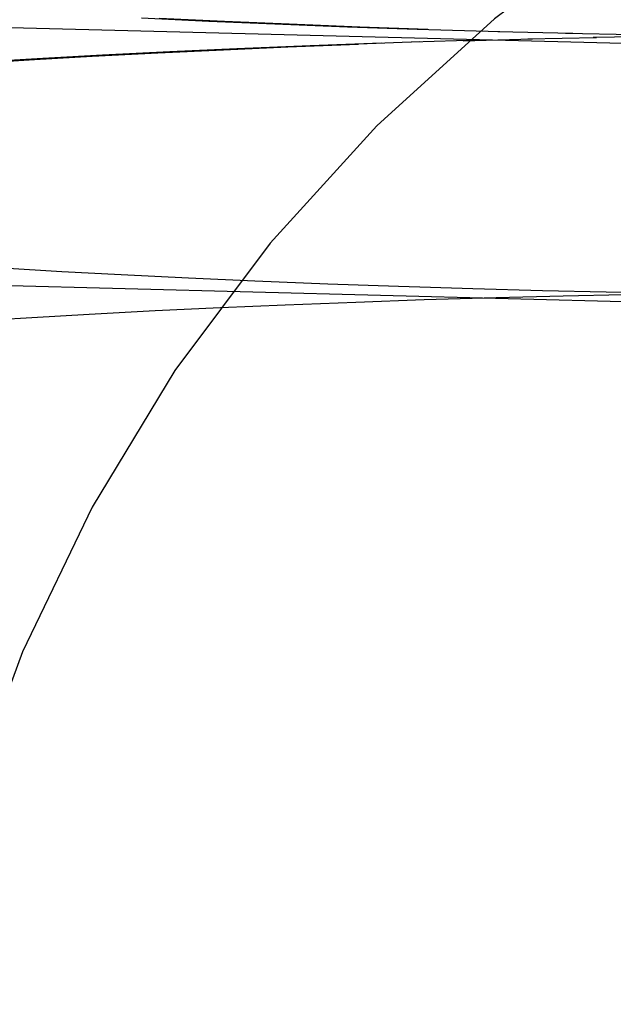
# Model space of a CAD drawing. Header units: inches. Extents: x 0 to 227, y 0 to 147.
# Tile 26 of 83: x 77.7915 to 77.8812, y 74.7392 to 74.888. Entities that reach past the tile are written whole.
import ezdxf

# ---------------------------------------------------------------- set-up
doc = ezdxf.new("R2010")
doc.units = ezdxf.units.IN
doc.header["$LTSCALE"] = 12.466667
doc.header["$MEASUREMENT"] = 0
doc.linetypes.add('HIDDEN', pattern=[0.2, 0.1, -0.1])
doc.layers.add('DEFAULT_2', color=8, linetype='HIDDEN')

msp = doc.modelspace()

# ---------------------------------------------------------------- linework, layer by layer
at = {"layer": 'DEFAULT_2', "color": 8, "linetype": 'HIDDEN'}
for p, q in [((77.95797, 74.88242), (77.75055, 74.8878)), ((77.80993, 74.88825), (77.82009, 74.88777)), ((77.82248, 74.88771), (77.81259, 74.88818)), ((77.82009, 74.88777), (77.83008, 74.88734)), ((77.83222, 74.88729), (77.82248, 74.88771)), ((77.83008, 74.88734), (77.84103, 74.88691)), ((77.84291, 74.88688), (77.83222, 74.88729)), ((77.84103, 74.88691), (77.85157, 74.88655)), ((77.85321, 74.88653), (77.84291, 74.88688)), ((77.85157, 74.88655), (77.86406, 74.88621)), ((77.86375, 74.88619), (77.87511, 74.88593)), ((77.874, 74.88594), (77.88422, 74.88575)), ((77.83203, 74.88388), (77.84272, 74.88429)), ((77.84619, 74.88445), (77.83543, 74.88405)), ((77.85197, 74.88464), (77.84272, 74.88429)), ((77.86089, 74.88491), (77.85077, 74.88457)), ((77.85853, 74.88481), (77.86902, 74.8851)), ((77.86831, 74.8851), (77.87869, 74.88532)), ((77.87817, 74.88533), (77.88824, 74.8855)), ((77.80401, 74.88262), (77.79503, 74.88212)), ((77.80246, 74.88247), (77.81241, 74.88299)), ((77.81422, 74.88313), (77.80401, 74.88262)), ((77.81241, 74.88299), (77.82229, 74.88346)), ((77.82431, 74.8836), (77.81422, 74.88313)), ((77.82229, 74.88346), (77.83203, 74.88388)), ((77.83543, 74.88405), (77.82431, 74.8836)), ((77.78516, 74.88144), (77.79378, 74.88197)), ((77.79503, 74.88212), (77.78607, 74.88159)), ((77.79378, 74.88197), (77.80246, 74.88247)), ((77.78895, 74.85048), (77.79791, 74.84996)), ((77.79791, 74.84996), (77.80686, 74.84948)), ((77.95698, 74.84344), (77.74954, 74.84881)), ((77.80686, 74.84948), (77.81703, 74.84898)), ((77.81703, 74.84898), (77.82706, 74.84853)), ((77.82706, 74.84853), (77.83809, 74.84809)), ((77.83809, 74.84809), (77.84873, 74.84771)), ((77.84873, 74.84771), (77.85998, 74.84736)), ((77.85998, 74.84736), (77.8705, 74.84709)), ((77.8705, 74.84709), (77.88014, 74.84688)), ((77.84231, 74.84534), (77.85262, 74.8457)), ((77.85262, 74.8457), (77.8635, 74.84602)), ((77.8635, 74.84602), (77.87362, 74.84628)), ((77.87362, 74.84628), (77.88287, 74.84647)), ((77.88014, 74.84688), (77.88923, 74.84672)), ((77.80204, 74.84351), (77.81198, 74.84404)), ((77.81198, 74.84404), (77.82187, 74.84451)), ((77.82187, 74.84451), (77.83161, 74.84493)), ((77.83161, 74.84493), (77.84231, 74.84534)), ((77.78476, 74.84248), (77.79336, 74.84302)), ((77.79336, 74.84302), (77.80204, 74.84351))]:
    msp.add_line(p, q, dxfattribs=at)
msp.add_arc((78.02228, 74.6952), 0.25, 90, 270, dxfattribs=at)

doc.saveas('drawing.dxf')
